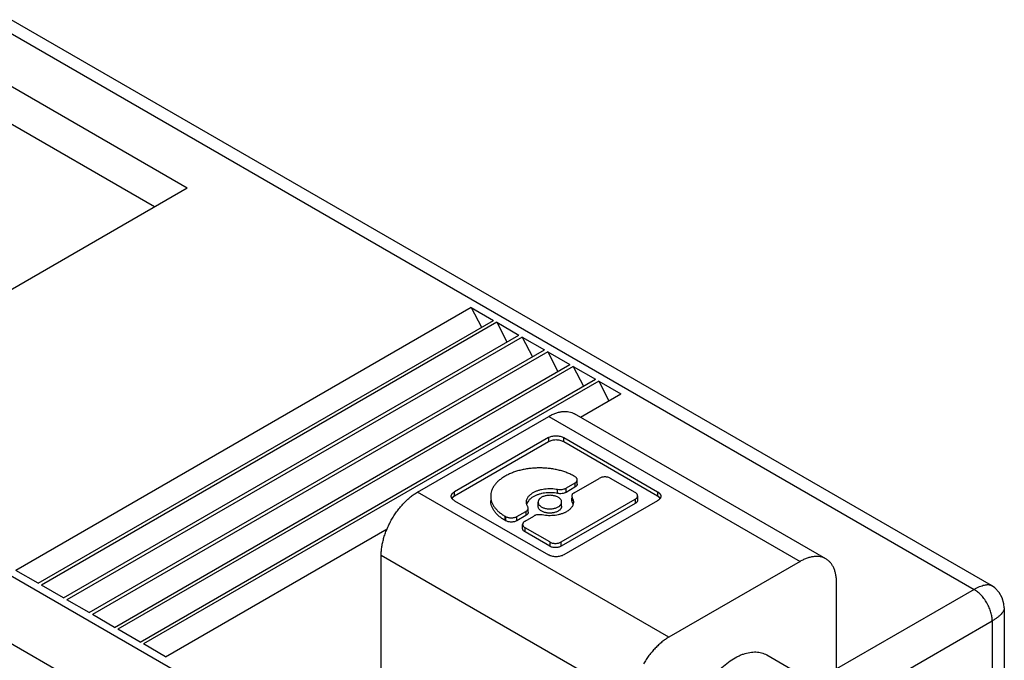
# Model space of a CAD drawing. Header units: inches. Extents: x 0.2 to 16.8, y 0.1 to 10.8.
# Tile 7 of 19: x 2.448 to 3.201, y 8.85 to 9.34. Entities that reach past the tile are written whole.
import ezdxf

# ---------------------------------------------------------------- set-up
doc = ezdxf.new("R2010")
doc.units = ezdxf.units.IN
doc.header["$LTSCALE"] = 0.935
doc.header["$MEASUREMENT"] = 0
doc.layers.get('0').update_dxf_attribs({"linetype": 'CONTINUOUS'})

msp = doc.modelspace()

# ---------------------------------------------------------------- linework, layer by layer
at = {"color": 7, "linetype": 'CONTINUOUS'}
for p, q in [((3.19084, 8.90706), (2.44167, 9.33961)), ((2.42592, 9.33805), (3.17757, 8.90406)), ((2.42871, 9.29626), (2.57625, 9.21107)), ((2.5512, 9.1966), (2.41548, 9.27497)), ((2.28673, 9.0439), (2.57625, 9.21107)), ((2.81845, 8.69671), (2.0668, 9.1307)), ((2.79328, 9.11952), (2.44529, 8.9186)), ((2.79328, 9.11952), (2.80111, 9.10449)), ((2.79328, 9.11952), (2.81021, 9.10974)), ((2.46223, 8.90882), (2.81021, 9.10974)), ((2.81277, 9.10826), (2.46478, 8.90734)), ((2.81277, 9.10826), (2.8206, 9.09323)), ((2.81277, 9.10826), (2.8297, 9.09849)), ((2.48171, 8.89757), (2.8297, 9.09849)), ((2.04453, 9.09213), (2.78783, 8.66296)), ((2.83225, 9.09701), (2.48427, 8.89609)), ((2.83225, 9.09701), (2.84009, 9.08198)), ((2.83225, 9.09701), (2.84919, 9.08724)), ((2.5012, 8.88631), (2.84919, 9.08724)), ((2.85174, 9.08576), (2.50375, 8.88484)), ((2.85174, 9.08576), (2.85957, 9.07073)), ((2.85174, 9.08576), (2.86867, 9.07598)), ((2.52069, 8.87506), (2.86867, 9.07598)), ((2.87123, 9.07451), (2.52324, 8.87359)), ((2.87123, 9.07451), (2.87906, 9.05948)), ((2.87123, 9.07451), (2.88816, 9.06473)), ((2.54018, 8.86381), (2.88816, 9.06473)), ((2.89071, 9.06326), (2.54273, 8.86234)), ((2.89071, 9.06326), (2.90765, 9.05348)), ((2.89071, 9.06326), (2.89855, 9.04823)), ((2.8768, 9.03567), (2.90765, 9.05348)), ((3.06433, 8.9274), (2.87224, 9.03831)), ((2.75233, 8.97849), (2.85255, 9.03635)), ((2.85255, 9.03635), (3.04464, 8.92545)), ((2.85225, 9.02011), (2.78047, 8.97866)), ((2.85225, 9.01689), (2.78047, 8.97545)), ((2.85225, 9.02011), (2.85225, 9.01689)), ((2.86399, 9.01689), (2.86399, 9.02011)), ((2.86399, 9.02011), (2.93577, 8.97866)), ((2.93577, 8.97545), (2.86399, 9.01689)), ((2.87243, 8.98531), (2.86575, 8.98145)), ((2.87189, 8.97791), (2.89103, 8.98896)), ((2.87243, 8.99039), (2.87208, 8.9906)), ((2.87243, 8.98531), (2.87243, 8.9821)), ((2.87425, 8.98464), (2.87425, 8.98785)), ((2.91867, 8.97808), (2.89984, 8.98896)), ((2.94442, 8.86758), (2.75233, 8.97849)), ((2.78047, 8.97545), (2.78047, 8.97866)), ((2.85931, 8.97739), (2.85931, 8.9806)), ((2.87243, 8.9821), (2.86575, 8.97824)), ((2.86575, 8.97824), (2.86575, 8.98145)), ((2.93577, 8.97866), (2.93577, 8.97545)), ((2.77931, 8.97461), (2.77851, 8.97364)), ((2.78047, 8.97545), (2.77931, 8.97461)), ((2.78047, 8.97189), (2.85225, 8.93044)), ((2.83695, 8.97174), (2.8359, 8.9699)), ((2.84443, 8.96758), (2.84443, 8.97079)), ((2.86206, 8.94031), (2.91867, 8.973)), ((2.86241, 8.96758), (2.86241, 8.97079)), ((2.93577, 8.97189), (2.86399, 8.93044)), ((2.87007, 8.97537), (2.87041, 8.97419)), ((2.87007, 8.97215), (2.87007, 8.97419)), ((2.87041, 8.97098), (2.87011, 8.97176)), ((2.87041, 8.97098), (2.87041, 8.97419)), ((2.87041, 8.97419), (2.87113, 8.97259)), ((2.87116, 8.96928), (2.87041, 8.97098)), ((2.87113, 8.97259), (2.87141, 8.97079)), ((2.91867, 8.973), (2.91867, 8.96979)), ((2.9205, 8.97233), (2.9205, 8.97554)), ((2.93693, 8.97461), (2.93577, 8.97545)), ((2.93773, 8.97364), (2.93693, 8.97461)), ((2.82827, 8.95982), (2.83495, 8.96367)), ((2.83495, 8.96367), (2.83495, 8.96046)), ((2.83678, 8.96621), (2.83643, 8.96739)), ((2.83678, 8.963), (2.83678, 8.96621)), ((2.91867, 8.96979), (2.86206, 8.9371)), ((2.81912, 8.9568), (2.81912, 8.96002)), ((2.81947, 8.95982), (2.81912, 8.96002)), ((2.81947, 8.9566), (2.81912, 8.9568)), ((2.81947, 8.95982), (2.81947, 8.9566)), ((2.83495, 8.96046), (2.82827, 8.9566)), ((2.82827, 8.9566), (2.82827, 8.95982)), ((2.83442, 8.95627), (2.8411, 8.96013)), ((2.55966, 8.85256), (2.72905, 8.95036)), ((2.83259, 8.95051), (2.83259, 8.95373)), ((2.83442, 8.94797), (2.83442, 8.95119)), ((2.85325, 8.94031), (2.83442, 8.95119)), ((2.85325, 8.9371), (2.83442, 8.94797)), ((2.85325, 8.94031), (2.85325, 8.9371)), ((2.86206, 8.9371), (2.86206, 8.94031)), ((2.72449, 8.84338), (2.72449, 8.93027)), ((2.72449, 8.93027), (2.90823, 8.82418)), ((3.04464, 8.92545), (2.94442, 8.86758)), ((2.46223, 8.90882), (2.44529, 8.9186)), ((2.48171, 8.89757), (2.46478, 8.90734)), ((3.07248, 8.82315), (3.07248, 8.90938)), ((3.17757, 8.90406), (3.07248, 8.84338)), ((3.19087, 8.90704), (3.19087, 8.90704)), ((2.5012, 8.88631), (2.48427, 8.89609)), ((3.20071, 8.88999), (3.20071, 8.88998)), ((3.20071, 8.88995), (3.20071, 8.6703)), ((2.52069, 8.87506), (2.50375, 8.88484)), ((3.08217, 8.81683), (3.19149, 8.87995)), ((3.19149, 8.87995), (3.19149, 8.67574)), ((2.54018, 8.86381), (2.52324, 8.87359)), ((2.55966, 8.85256), (2.54273, 8.86234)), ((3.01914, 8.85395), (3.07899, 8.81939))]:
    msp.add_line(p, q, dxfattribs=at)
msp.add_lwpolyline([(3.20071, 8.88999), (3.20047, 8.89307), (3.19917, 8.89763), (3.1968, 8.90176), (3.19353, 8.9052), (3.19087, 8.90704)], dxfattribs=at)
for centre, radius, start, end in [((2.87217, 8.97215), 0.0021, 180.03696, 190.83246), ((2.84209, 8.96743), 0.00667, 158.27234, 165.54259)]:
    msp.add_arc(centre, radius, start, end, dxfattribs=at)
for points, knots in [([(2.85255, 9.03635), (2.85344, 9.03687), (2.85521, 9.0378), (2.85792, 9.0389), (2.86057, 9.03968), (2.86315, 9.04011), (2.86564, 9.0402), (2.868, 9.03993), (2.87022, 9.03932), (2.87159, 9.03868), (2.87224, 9.03831)], [0, 0, 0, 0, 0.148576, 0.289514, 0.422731, 0.548645, 0.668007, 0.781943, 0.891989, 1, 1, 1, 1]), ([(2.85225, 9.02011), (2.85265, 9.02034), (2.85353, 9.02075), (2.85496, 9.02118), (2.85651, 9.02145), (2.85812, 9.02154), (2.85973, 9.02145), (2.86128, 9.02118), (2.86271, 9.02075), (2.86359, 9.02034), (2.86399, 9.02011)], [0, 0, 0, 0, 0.114146, 0.237333, 0.366975, 0.5, 0.633025, 0.762667, 0.885854, 1, 1, 1, 1]), ([(2.86399, 9.01689), (2.86359, 9.01712), (2.86271, 9.01753), (2.86128, 9.01797), (2.85973, 9.01824), (2.85812, 9.01833), (2.85651, 9.01824), (2.85496, 9.01797), (2.85353, 9.01753), (2.85265, 9.01712), (2.85225, 9.01689)], [0, 0, 0, 0, 0.114146, 0.237333, 0.366975, 0.5, 0.633025, 0.762667, 0.885854, 1, 1, 1, 1]), ([(2.87208, 8.9906), (2.87119, 8.99111), (2.86933, 8.99208), (2.86638, 8.99334), (2.86323, 8.99442), (2.85991, 8.99533), (2.85645, 8.99604), (2.85289, 8.99655), (2.84926, 8.99686), (2.8456, 8.99696), (2.84194, 8.99686), (2.83831, 8.99655), (2.83475, 8.99604), (2.83129, 8.99533), (2.82797, 8.99442), (2.82482, 8.99334), (2.82187, 8.99208), (2.82001, 8.99111), (2.81912, 8.9906)], [0, 0, 0, 0, 0.055828, 0.114184, 0.174785, 0.237353, 0.301549, 0.366993, 0.433283, 0.5, 0.566717, 0.633007, 0.698451, 0.762647, 0.825215, 0.885816, 0.944172, 1, 1, 1, 1]), ([(2.81912, 8.9906), (2.81828, 8.99011), (2.81667, 8.98909), (2.81447, 8.98739), (2.81257, 8.98557), (2.81098, 8.98365), (2.80973, 8.98164), (2.80882, 8.97957), (2.80827, 8.97745), (2.80815, 8.97602), (2.80815, 8.97531)], [0, 0, 0, 0, 0.14857, 0.289504, 0.422719, 0.548633, 0.667995, 0.781935, 0.891985, 1, 1, 1, 1]), ([(2.87425, 8.98785), (2.87425, 8.98797), (2.87423, 8.98821), (2.87414, 8.98856), (2.87399, 8.98891), (2.87371, 8.98936), (2.8732, 8.9899), (2.87271, 8.99024), (2.87243, 8.99039)], [0, 0, 0, 0, 0.108098, 0.218241, 0.332267, 0.451697, 0.710631, 1, 1, 1, 1]), ([(2.87243, 8.98531), (2.87271, 8.98547), (2.8732, 8.98581), (2.87371, 8.98634), (2.87399, 8.9868), (2.87414, 8.98714), (2.87423, 8.9875), (2.87425, 8.98773), (2.87425, 8.98785)], [0, 0, 0, 0, 0.289369, 0.548303, 0.667733, 0.781759, 0.891902, 1, 1, 1, 1]), ([(2.89984, 8.98896), (2.89954, 8.98913), (2.89888, 8.98944), (2.8978, 8.98977), (2.89664, 8.98997), (2.89544, 8.99004), (2.89423, 8.98997), (2.89307, 8.98977), (2.892, 8.98944), (2.89134, 8.98913), (2.89103, 8.98896)], [0, 0, 0, 0, 0.114146, 0.237333, 0.366975, 0.5, 0.633025, 0.762667, 0.885854, 1, 1, 1, 1]), ([(2.72449, 8.93027), (2.72449, 8.93135), (2.72459, 8.93355), (2.72499, 8.9369), (2.72566, 8.94034), (2.72658, 8.94384), (2.72775, 8.94736), (2.72916, 8.95087), (2.73078, 8.95434), (2.73262, 8.95773), (2.73464, 8.96101), (2.73683, 8.96415), (2.73916, 8.96712), (2.74163, 8.96989), (2.7442, 8.97244), (2.74684, 8.97474), (2.74954, 8.97677), (2.7514, 8.97795), (2.75233, 8.97849)], [0, 0, 0, 0, 0.055826, 0.11418, 0.17478, 0.237348, 0.301544, 0.366987, 0.433277, 0.499995, 0.566712, 0.633003, 0.698447, 0.762644, 0.825214, 0.885815, 0.944172, 1, 1, 1, 1]), ([(2.77804, 8.97527), (2.77804, 8.97543), (2.77807, 8.97575), (2.77819, 8.97622), (2.77839, 8.97668), (2.77867, 8.97712), (2.77902, 8.97755), (2.7796, 8.9781), (2.78011, 8.97845), (2.78047, 8.97866)], [0, 0, 0, 0, 0.10805, 0.218142, 0.332118, 0.451494, 0.577441, 0.710761, 1, 1, 1, 1]), ([(2.83544, 8.97079), (2.83544, 8.97113), (2.8355, 8.97182), (2.83577, 8.97284), (2.8362, 8.97383), (2.8368, 8.9748), (2.83756, 8.97572), (2.83848, 8.97659), (2.83953, 8.97741), (2.8403, 8.9779), (2.84071, 8.97813)], [0, 0, 0, 0, 0.108006, 0.21806, 0.332007, 0.451365, 0.57727, 0.710501, 0.851465, 1, 1, 1, 1]), ([(2.84071, 8.97813), (2.84132, 8.97849), (2.84263, 8.97914), (2.84474, 8.97992), (2.84701, 8.98053), (2.84941, 8.98095), (2.85188, 8.98117), (2.85439, 8.98119), (2.85688, 8.98101), (2.85851, 8.98076), (2.85931, 8.9806)], [0, 0, 0, 0, 0.110894, 0.228571, 0.351849, 0.479412, 0.609689, 0.740998, 0.871694, 1, 1, 1, 1]), ([(2.85931, 8.97739), (2.85851, 8.97755), (2.85688, 8.9778), (2.85439, 8.97798), (2.85188, 8.97795), (2.84941, 8.97773), (2.84701, 8.97731), (2.84474, 8.9767), (2.84263, 8.97592), (2.84132, 8.97527), (2.84071, 8.97492)], [0, 0, 0, 0, 0.128306, 0.259002, 0.390311, 0.520588, 0.648151, 0.771429, 0.889106, 1, 1, 1, 1]), ([(2.85931, 8.9806), (2.85987, 8.98049), (2.86102, 8.98036), (2.86273, 8.98044), (2.86409, 8.98074), (2.86509, 8.98111), (2.86554, 8.98133), (2.86575, 8.98145)], [0, 0, 0, 0, 0.258963, 0.520505, 0.771268, 0.889056, 1, 1, 1, 1]), ([(2.86575, 8.97824), (2.86554, 8.97812), (2.86509, 8.97789), (2.86409, 8.97752), (2.86273, 8.97723), (2.86102, 8.97715), (2.85987, 8.97727), (2.85931, 8.97739)], [0, 0, 0, 0, 0.110944, 0.228732, 0.479495, 0.741037, 1, 1, 1, 1]), ([(2.87189, 8.97791), (2.87162, 8.97775), (2.87113, 8.97741), (2.87062, 8.97688), (2.87033, 8.97642), (2.87018, 8.97608), (2.87009, 8.97572), (2.87007, 8.97549), (2.87007, 8.97537)], [0, 0, 0, 0, 0.289377, 0.548313, 0.667747, 0.781779, 0.891916, 1, 1, 1, 1]), ([(2.87425, 8.98464), (2.87425, 8.98452), (2.87423, 8.98428), (2.87414, 8.98393), (2.87399, 8.98359), (2.87371, 8.98313), (2.8732, 8.9826), (2.87271, 8.98225), (2.87243, 8.9821)], [0, 0, 0, 0, 0.108098, 0.218241, 0.332267, 0.451697, 0.710631, 1, 1, 1, 1]), ([(2.9205, 8.97554), (2.9205, 8.97566), (2.92048, 8.9759), (2.92038, 8.97625), (2.92023, 8.9766), (2.91995, 8.97705), (2.91944, 8.97759), (2.91895, 8.97793), (2.91867, 8.97808)], [0, 0, 0, 0, 0.108098, 0.218241, 0.332267, 0.451697, 0.710631, 1, 1, 1, 1]), ([(2.93577, 8.97866), (2.93613, 8.97845), (2.93664, 8.9781), (2.93722, 8.97755), (2.93757, 8.97712), (2.93785, 8.97668), (2.93805, 8.97622), (2.93817, 8.97575), (2.9382, 8.97543), (2.9382, 8.97527)], [0, 0, 0, 0, 0.289239, 0.422559, 0.548506, 0.667882, 0.781858, 0.89195, 1, 1, 1, 1]), ([(2.78047, 8.97189), (2.78011, 8.9721), (2.7796, 8.97245), (2.77902, 8.973), (2.77867, 8.97343), (2.77839, 8.97387), (2.77819, 8.97433), (2.77807, 8.9748), (2.77804, 8.97512), (2.77804, 8.97527)], [0, 0, 0, 0, 0.289239, 0.422559, 0.548506, 0.667882, 0.781858, 0.89195, 1, 1, 1, 1]), ([(2.80815, 8.97531), (2.80815, 8.9746), (2.80827, 8.97317), (2.80882, 8.97105), (2.80973, 8.96897), (2.81098, 8.96697), (2.81257, 8.96505), (2.81447, 8.96323), (2.81667, 8.96153), (2.81828, 8.96051), (2.81912, 8.96002)], [0, 0, 0, 0, 0.108015, 0.218065, 0.332005, 0.451367, 0.577281, 0.710496, 0.85143, 1, 1, 1, 1]), ([(2.81912, 8.9568), (2.81828, 8.95729), (2.81667, 8.95831), (2.81447, 8.96001), (2.81257, 8.96183), (2.81098, 8.96375), (2.80973, 8.96576), (2.80882, 8.96783), (2.80827, 8.96995), (2.80815, 8.97138), (2.80815, 8.97209)], [0, 0, 0, 0, 0.14857, 0.289504, 0.422719, 0.548633, 0.667995, 0.781935, 0.891985, 1, 1, 1, 1]), ([(2.83643, 8.96739), (2.83627, 8.96766), (2.83599, 8.9682), (2.83568, 8.96905), (2.83549, 8.96992), (2.83544, 8.9705), (2.83544, 8.97079)], [0, 0, 0, 0, 0.26071, 0.512579, 0.757985, 1, 1, 1, 1]), ([(2.84071, 8.97492), (2.84032, 8.97469), (2.83959, 8.97423), (2.83828, 8.97323), (2.83742, 8.97236), (2.83695, 8.97174)], [0, 0, 0, 0, 0.26981, 0.526604, 1, 1, 1, 1]), ([(2.84707, 8.97446), (2.84667, 8.97423), (2.84612, 8.97385), (2.84549, 8.97325), (2.84511, 8.97279), (2.84481, 8.97231), (2.8446, 8.97181), (2.84446, 8.97131), (2.84443, 8.97096), (2.84443, 8.97079)], [0, 0, 0, 0, 0.28924, 0.422559, 0.548505, 0.667881, 0.781857, 0.89195, 1, 1, 1, 1]), ([(2.84443, 8.97079), (2.84443, 8.97066), (2.84445, 8.97041), (2.84455, 8.96989), (2.8448, 8.96925), (2.84529, 8.96853), (2.84595, 8.96787), (2.84677, 8.96727), (2.84773, 8.96675), (2.84882, 8.96631), (2.84999, 8.96597), (2.85125, 8.96573), (2.85255, 8.96561), (2.85386, 8.96559), (2.85517, 8.96568), (2.85644, 8.96588), (2.85765, 8.96619), (2.85877, 8.96659), (2.85946, 8.96693), (2.85978, 8.96712)], [0, 0, 0, 0, 0.021334, 0.042897, 0.087477, 0.135258, 0.187163, 0.243607, 0.304559, 0.369651, 0.438254, 0.509545, 0.582573, 0.656309, 0.729692, 0.801672, 0.871261, 0.937633, 1, 1, 1, 1]), ([(2.86241, 8.97079), (2.86241, 8.97092), (2.8624, 8.97118), (2.8623, 8.97169), (2.86205, 8.97233), (2.86156, 8.97305), (2.8609, 8.97371), (2.86008, 8.97431), (2.85911, 8.97483), (2.85803, 8.97527), (2.85685, 8.97561), (2.8556, 8.97585), (2.8543, 8.97598), (2.85298, 8.97599), (2.85168, 8.9759), (2.85041, 8.9757), (2.8492, 8.97539), (2.84808, 8.97499), (2.84739, 8.97465), (2.84707, 8.97446)], [0, 0, 0, 0, 0.021334, 0.042897, 0.087477, 0.135258, 0.187163, 0.243607, 0.304559, 0.369651, 0.438254, 0.509545, 0.582573, 0.656309, 0.729692, 0.801672, 0.871261, 0.937633, 1, 1, 1, 1]), ([(2.85978, 8.96712), (2.86018, 8.96735), (2.86073, 8.96773), (2.86135, 8.96833), (2.86173, 8.96879), (2.86204, 8.96927), (2.86225, 8.96977), (2.86239, 8.97028), (2.86241, 8.97062), (2.86241, 8.97079)], [0, 0, 0, 0, 0.28924, 0.422559, 0.548505, 0.667881, 0.781857, 0.89195, 1, 1, 1, 1]), ([(2.87141, 8.97079), (2.87141, 8.97045), (2.87135, 8.96976), (2.87108, 8.96874), (2.87065, 8.96775), (2.87004, 8.96679), (2.86928, 8.96586), (2.86837, 8.96499), (2.86732, 8.96417), (2.86654, 8.96368), (2.86614, 8.96345)], [0, 0, 0, 0, 0.108006, 0.21806, 0.332007, 0.451365, 0.57727, 0.710501, 0.851465, 1, 1, 1, 1]), ([(2.91867, 8.973), (2.91895, 8.97316), (2.91944, 8.9735), (2.91995, 8.97403), (2.92023, 8.97449), (2.92038, 8.97483), (2.92048, 8.97519), (2.9205, 8.97543), (2.9205, 8.97554)], [0, 0, 0, 0, 0.289369, 0.548303, 0.667733, 0.781759, 0.891902, 1, 1, 1, 1]), ([(2.9205, 8.97233), (2.9205, 8.97221), (2.92048, 8.97197), (2.92038, 8.97162), (2.92023, 8.97128), (2.91995, 8.97082), (2.91944, 8.97029), (2.91895, 8.96995), (2.91867, 8.96979)], [0, 0, 0, 0, 0.108098, 0.218241, 0.332267, 0.451697, 0.710631, 1, 1, 1, 1]), ([(2.9382, 8.97527), (2.9382, 8.97512), (2.93817, 8.9748), (2.93805, 8.97433), (2.93785, 8.97387), (2.93757, 8.97343), (2.93722, 8.973), (2.93664, 8.97245), (2.93613, 8.9721), (2.93577, 8.97189)], [0, 0, 0, 0, 0.10805, 0.218142, 0.332118, 0.451494, 0.577441, 0.710761, 1, 1, 1, 1]), ([(2.83495, 8.96367), (2.83523, 8.96383), (2.83572, 8.96417), (2.83623, 8.9647), (2.83652, 8.96516), (2.83667, 8.96551), (2.83676, 8.96586), (2.83678, 8.9661), (2.83678, 8.96621)], [0, 0, 0, 0, 0.289377, 0.548313, 0.667747, 0.781779, 0.891916, 1, 1, 1, 1]), ([(2.83678, 8.963), (2.83678, 8.96288), (2.83676, 8.96264), (2.83667, 8.96229), (2.83652, 8.96195), (2.83623, 8.96149), (2.83572, 8.96096), (2.83523, 8.96062), (2.83495, 8.96046)], [0, 0, 0, 0, 0.108084, 0.218221, 0.332253, 0.451687, 0.710623, 1, 1, 1, 1]), ([(2.85978, 8.96391), (2.85946, 8.96372), (2.85877, 8.96338), (2.85765, 8.96297), (2.85644, 8.96267), (2.85517, 8.96247), (2.85386, 8.96237), (2.85255, 8.96239), (2.85125, 8.96252), (2.84999, 8.96276), (2.84882, 8.9631), (2.84773, 8.96353), (2.84677, 8.96406), (2.84595, 8.96465), (2.84529, 8.96532), (2.8448, 8.96604), (2.84455, 8.96668), (2.84445, 8.96719), (2.84443, 8.96745), (2.84443, 8.96758)], [0, 0, 0, 0, 0.062367, 0.128739, 0.198328, 0.270307, 0.343691, 0.417426, 0.490454, 0.561746, 0.630349, 0.69544, 0.756393, 0.812837, 0.864742, 0.912523, 0.957103, 0.978666, 1, 1, 1, 1]), ([(2.86614, 8.96345), (2.86553, 8.9631), (2.86422, 8.96245), (2.86211, 8.96166), (2.85984, 8.96106), (2.85744, 8.96064), (2.85496, 8.96041), (2.85246, 8.96039), (2.84997, 8.96057), (2.84834, 8.96082), (2.84754, 8.96098)], [0, 0, 0, 0, 0.110894, 0.228571, 0.351849, 0.479412, 0.609689, 0.740998, 0.871694, 1, 1, 1, 1]), ([(2.86241, 8.96758), (2.86241, 8.96741), (2.86239, 8.96706), (2.86225, 8.96655), (2.86204, 8.96606), (2.86173, 8.96557), (2.86135, 8.96511), (2.86073, 8.96451), (2.86018, 8.96413), (2.85978, 8.96391)], [0, 0, 0, 0, 0.10805, 0.218143, 0.332119, 0.451495, 0.577441, 0.71076, 1, 1, 1, 1]), ([(2.81947, 8.95982), (2.81977, 8.95964), (2.82043, 8.95934), (2.82151, 8.95901), (2.82267, 8.95881), (2.82387, 8.95874), (2.82508, 8.95881), (2.82624, 8.95901), (2.82731, 8.95934), (2.82797, 8.95964), (2.82827, 8.95982)], [0, 0, 0, 0, 0.114146, 0.237333, 0.366975, 0.5, 0.633025, 0.762667, 0.885854, 1, 1, 1, 1]), ([(2.82827, 8.9566), (2.82797, 8.95643), (2.82731, 8.95612), (2.82624, 8.95579), (2.82508, 8.95559), (2.82387, 8.95553), (2.82267, 8.95559), (2.82151, 8.95579), (2.82043, 8.95612), (2.81977, 8.95643), (2.81947, 8.9566)], [0, 0, 0, 0, 0.114146, 0.237333, 0.366975, 0.5, 0.633025, 0.762667, 0.885854, 1, 1, 1, 1]), ([(2.83442, 8.95627), (2.83414, 8.95611), (2.83365, 8.95577), (2.83314, 8.95524), (2.83286, 8.95478), (2.83271, 8.95444), (2.83261, 8.95408), (2.83259, 8.95385), (2.83259, 8.95373)], [0, 0, 0, 0, 0.289369, 0.548303, 0.667733, 0.781759, 0.891902, 1, 1, 1, 1]), ([(2.84754, 8.96098), (2.84698, 8.96109), (2.84583, 8.96122), (2.84412, 8.96114), (2.84275, 8.96084), (2.84176, 8.96047), (2.84131, 8.96025), (2.8411, 8.96013)], [0, 0, 0, 0, 0.258963, 0.520505, 0.771268, 0.889056, 1, 1, 1, 1]), ([(2.83259, 8.95373), (2.83259, 8.95361), (2.83261, 8.95337), (2.83271, 8.95302), (2.83286, 8.95268), (2.83314, 8.95222), (2.83365, 8.95169), (2.83414, 8.95135), (2.83442, 8.95119)], [0, 0, 0, 0, 0.108098, 0.218241, 0.332267, 0.451697, 0.710631, 1, 1, 1, 1]), ([(2.83442, 8.94797), (2.83414, 8.94813), (2.83365, 8.94847), (2.83314, 8.949), (2.83286, 8.94946), (2.83271, 8.94981), (2.83261, 8.95016), (2.83259, 8.9504), (2.83259, 8.95051)], [0, 0, 0, 0, 0.289369, 0.548303, 0.667733, 0.781759, 0.891902, 1, 1, 1, 1]), ([(2.85325, 8.94031), (2.85355, 8.94014), (2.85421, 8.93983), (2.85529, 8.9395), (2.85645, 8.9393), (2.85765, 8.93924), (2.85886, 8.9393), (2.86002, 8.9395), (2.8611, 8.93983), (2.86175, 8.94014), (2.86206, 8.94031)], [0, 0, 0, 0, 0.114146, 0.237333, 0.366975, 0.5, 0.633025, 0.762667, 0.885854, 1, 1, 1, 1]), ([(2.86206, 8.9371), (2.86175, 8.93692), (2.8611, 8.93662), (2.86002, 8.93629), (2.85886, 8.93609), (2.85765, 8.93602), (2.85645, 8.93609), (2.85529, 8.93629), (2.85421, 8.93662), (2.85355, 8.93692), (2.85325, 8.9371)], [0, 0, 0, 0, 0.114146, 0.237333, 0.366975, 0.5, 0.633025, 0.762667, 0.885854, 1, 1, 1, 1]), ([(2.86399, 8.93044), (2.86359, 8.93021), (2.86271, 8.9298), (2.86128, 8.92937), (2.85973, 8.9291), (2.85812, 8.92901), (2.85651, 8.9291), (2.85496, 8.92937), (2.85353, 8.9298), (2.85265, 8.93021), (2.85225, 8.93044)], [0, 0, 0, 0, 0.114146, 0.237333, 0.366975, 0.5, 0.633025, 0.762667, 0.885854, 1, 1, 1, 1]), ([(3.06433, 8.9274), (3.06368, 8.92777), (3.06231, 8.92841), (3.06009, 8.92902), (3.05773, 8.92929), (3.05524, 8.9292), (3.05266, 8.92877), (3.05, 8.92799), (3.0473, 8.92689), (3.04553, 8.92596), (3.04464, 8.92545)], [0, 0, 0, 0, 0.108011, 0.218057, 0.331993, 0.451355, 0.577269, 0.710486, 0.851424, 1, 1, 1, 1]), ([(3.07248, 8.90938), (3.07248, 8.9104), (3.0724, 8.9124), (3.072, 8.91529), (3.07135, 8.91798), (3.07043, 8.92043), (3.06926, 8.92263), (3.06785, 8.92454), (3.06621, 8.92616), (3.06497, 8.92702), (3.06433, 8.9274)], [0, 0, 0, 0, 0.148573, 0.289509, 0.422725, 0.548639, 0.668001, 0.781938, 0.891987, 1, 1, 1, 1]), ([(3.17757, 8.90406), (3.17828, 8.90447), (3.17934, 8.90505), (3.18076, 8.90574), (3.18209, 8.90632), (3.18365, 8.90692), (3.18544, 8.90742), (3.18683, 8.90765), (3.18786, 8.90771), (3.18876, 8.90769), (3.18961, 8.90756), (3.19037, 8.9073), (3.19071, 8.90713), (3.19087, 8.90704)], [0, 0, 0, 0, 0.174245, 0.256453, 0.335124, 0.48124, 0.612169, 0.728088, 0.780707, 0.829996, 0.919548, 0.960681, 1, 1, 1, 1]), ([(3.19149, 8.87995), (3.19149, 8.88045), (3.19145, 8.88147), (3.19127, 8.88305), (3.19096, 8.88472), (3.19052, 8.88647), (3.18995, 8.88826), (3.18923, 8.89008), (3.18839, 8.8919), (3.18743, 8.89368), (3.18636, 8.89541), (3.18521, 8.89704), (3.18399, 8.89857), (3.18273, 8.89997), (3.18144, 8.90122), (3.18014, 8.90232), (3.17886, 8.90327), (3.178, 8.90382), (3.17757, 8.90406)], [0, 0, 0, 0, 0.051084, 0.106098, 0.164915, 0.227202, 0.292529, 0.360263, 0.429697, 0.499995, 0.570293, 0.639727, 0.707462, 0.77279, 0.835079, 0.893898, 0.948914, 1, 1, 1, 1]), ([(3.20071, 8.88998), (3.20071, 8.8898), (3.20069, 8.88942), (3.20053, 8.88863), (3.20023, 8.88783), (3.19979, 8.88704), (3.19923, 8.88618), (3.19833, 8.88509), (3.19701, 8.88379), (3.19571, 8.88273), (3.19454, 8.88188), (3.19323, 8.88099), (3.1922, 8.88036), (3.19149, 8.87995)], [0, 0, 0, 0, 0.039324, 0.080462, 0.170022, 0.219313, 0.271935, 0.387855, 0.518782, 0.664893, 0.743561, 0.825765, 1, 1, 1, 1]), ([(2.94442, 8.86758), (2.9435, 8.86705), (2.94166, 8.86588), (2.939, 8.86389), (2.93638, 8.86163), (2.93385, 8.85912), (2.93141, 8.8564), (2.92909, 8.85348), (2.92691, 8.85039), (2.92557, 8.84824), (2.92493, 8.84714)], [0, 0, 0, 0, 0.111722, 0.228445, 0.34962, 0.47471, 0.603046, 0.733894, 0.866519, 1, 1, 1, 1]), ([(2.95973, 8.79124), (2.95973, 8.79224), (2.9598, 8.79428), (2.96008, 8.79739), (2.96055, 8.80056), (2.96144, 8.80493), (2.963, 8.81046), (2.96552, 8.81703), (2.96866, 8.82349), (2.97236, 8.82968), (2.97652, 8.83549), (2.98107, 8.84077), (2.98591, 8.84543), (2.99094, 8.84937), (2.99527, 8.85202), (2.99874, 8.85368), (3.00205, 8.85498), (3.00535, 8.85586), (3.0086, 8.85624), (3.01091, 8.85628), (3.01313, 8.85607), (3.01526, 8.85562), (3.01727, 8.85492), (3.01853, 8.8543), (3.01914, 8.85395)], [0, 0, 0, 0, 0.030664, 0.062401, 0.095123, 0.128751, 0.198333, 0.270299, 0.343665, 0.417387, 0.490401, 0.561678, 0.630266, 0.695344, 0.756284, 0.78509, 0.81275, 0.864643, 0.889026, 0.912472, 0.935113, 0.957115, 0.978672, 1, 1, 1, 1])]:
    msp.add_open_spline(points, degree=3, knots=knots, dxfattribs=at)

doc.saveas('drawing.dxf')
